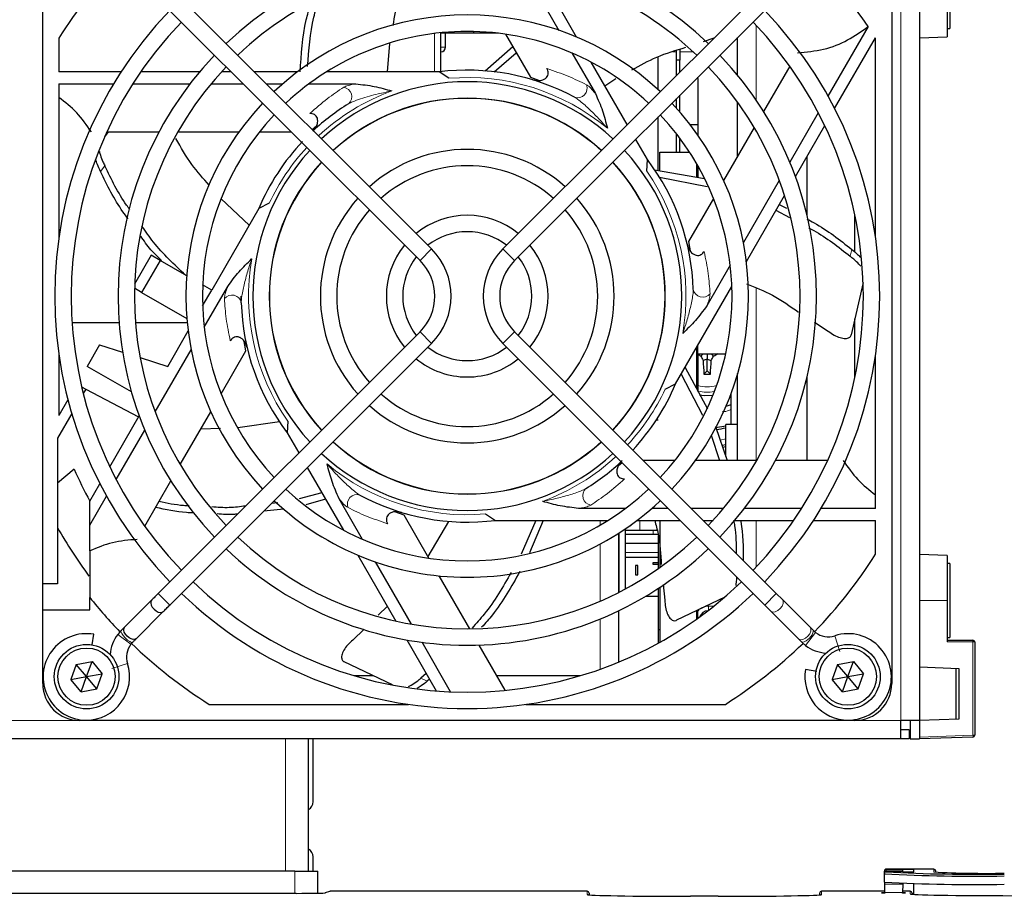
# Model space of a CAD drawing. Header units: millimetres. Extents: x 5 to 418, y 2 to 292.
# Tile 42 of 52: x 84 to 111, y 215 to 239. Entities that reach past the tile are written whole.
import ezdxf

# ---------------------------------------------------------------- set-up
doc = ezdxf.new("R2010")
doc.units = ezdxf.units.MM

msp = doc.modelspace()

# ---------------------------------------------------------------- linework, layer by layer
at = {"color": 7, "linetype": 'Continuous', "lineweight": 18}
for p, q in [((108.2715, 219.7625), (108.2715, 242.7625)), ((104.3477, 238.6051), (104.3477, 236.5794)), ((95.6352, 237.3396), (95.6352, 238.383)), ((95.8102, 238.0125), (95.9352, 238.0125)), ((102.0931, 237.8875), (102.1915, 237.8875)), ((102.6383, 237.8875), (102.279, 237.8875)), ((102.7358, 237.1625), (102.7727, 237.1625)), ((86.7049, 234.7903), (86.5855, 234.6406)), ((102.7727, 234.6625), (102.7352, 234.6625)), ((95.5561, 232.5422), (95.2418, 232.2278)), ((97.4869, 232.5422), (97.8012, 232.2278)), ((106.8966, 232.3433), (106.9392, 232.5299)), ((104.3477, 231.4825), (104.3477, 226.7841)), ((95.5561, 229.9828), (95.2418, 230.2971)), ((97.4869, 229.9828), (97.8012, 230.2971)), ((102.7352, 229.6625), (102.7727, 229.6625)), ((103.8352, 229.1239), (103.8352, 227.7875)), ((103.5227, 227.3986), (103.3702, 227.3614)), ((100.1227, 225.0561), (100.1227, 225.1854)), ((101.1977, 225.1854), (101.1977, 224.9125)), ((104.3477, 225.1854), (104.3477, 223.9198)), ((101.559, 224.9125), (101.559, 224.8125)), ((100.6352, 223.2385), (100.6352, 224.8483)), ((100.1227, 222.9958), (100.1227, 224.5472)), ((100.8102, 224.3125), (101.6977, 224.3125)), ((88.4629, 222.8896), (88.1486, 223.2039)), ((103.4327, 223.0759), (103.4327, 223.0527)), ((104.58, 222.8896), (104.8944, 223.2039)), ((109.5215, 223.0125), (108.7715, 223.0125)), ((103.2002, 222.8625), (103.0577, 222.8625)), ((103.0577, 222.7511), (103.0577, 222.8625)), ((100.1227, 221.1533), (100.1227, 222.5131)), ((87.0542, 222.0966), (87.4072, 221.8268)), ((105.6876, 221.7955), (105.9572, 222.1482)), ((106.6165, 221.6361), (106.4799, 222.0585)), ((110.2232, 221.8898), (109.5215, 221.8898)), ((110.2232, 219.3631), (110.2232, 221.8898)), ((110.2232, 221.8898), (110.2715, 221.8898)), ((86.8947, 221.1674), (87.3175, 221.304)), ((95.2665, 220.907), (95.439, 220.8239)), ((86.0215, 219.7625), (82.5215, 219.7625)), ((108.2715, 219.7625), (107.0215, 219.7625)), ((108.7715, 219.3124), (110.2232, 219.3631)), ((110.2232, 219.3631), (110.2715, 219.3631)), ((91.5965, 215.6794), (91.5965, 219.2625)), ((91.8465, 215.0777), (91.8465, 215.6794)), ((107.8715, 215.7322), (107.8715, 215.7151)), ((108.3263, 215.7151), (107.8715, 215.7151)), ((107.8715, 215.7151), (107.8715, 215.6681)), ((107.8715, 215.6681), (107.8715, 215.6567)), ((109.1628, 215.6567), (109.1628, 215.7322)), ((109.2128, 215.6831), (109.2128, 215.6491)), ((108.3203, 215.3273), (107.8215, 215.3273)), ((92.8077, 215.1322), (92.6837, 215.0909)), ((99.7715, 215.0458), (99.7715, 215.1322)), ((106.1215, 215.1322), (106.1215, 215.0458)), ((108.3162, 215.1017), (107.8215, 215.1017)), ((108.5215, 215.0633), (108.5215, 215.1322))]:
    msp.add_line(p, q, dxfattribs=at)
at = {"color": 7, "linetype": 'Continuous', "lineweight": 25}
for p, q in [((108.7715, 242.7625), (108.7715, 219.7625)), ((85.0215, 223.4625), (85.0215, 241.7625)), ((108.0215, 241.7625), (108.0215, 220.7625)), ((109.5965, 240.5125), (109.5965, 238.5125)), ((98.0309, 240.1522), (99.0041, 238.4667)), ((99.4859, 238.2822), (98.4537, 240.07)), ((95.5561, 232.5422), (88.4629, 239.6353)), ((104.58, 239.6353), (97.4869, 232.5422)), ((88.1486, 239.321), (95.2418, 232.2278)), ((97.8012, 232.2278), (104.8944, 239.321)), ((109.5215, 239.5125), (109.5215, 238.2887)), ((107.3808, 238.5671), (106.294, 236.6848)), ((109.5215, 238.5125), (109.5965, 238.5125)), ((85.459, 238.2556), (85.459, 237.3396)), ((95.8102, 237.346), (95.8102, 238.4026)), ((96.6977, 238.3875), (95.8102, 238.3875)), ((95.9352, 238.0125), (95.9352, 238.3875)), ((96.6977, 238.3875), (96.6977, 238.4358)), ((97.3713, 238.3875), (96.6977, 238.3875)), ((97.5607, 238.3623), (98.2346, 237.1951)), ((102.9257, 238.1683), (103.2084, 238.2637)), ((103.8477, 237.2496), (103.8477, 238.2744)), ((106.4741, 236.3467), (107.5799, 238.262)), ((107.584, 238.2556), (107.5799, 238.262)), ((107.584, 232.8512), (107.584, 238.2556)), ((108.7715, 238.2625), (109.5215, 238.2887)), ((94.36, 237.3396), (94.4225, 238.1093)), ((97.0067, 237.3682), (97.7543, 238.0271)), ((102.279, 237.9502), (102.279, 237.6625)), ((97.2487, 237.3441), (97.8513, 237.8591)), ((99.3581, 237.8535), (99.994, 236.7521)), ((101.6977, 236.8545), (101.6977, 237.7541)), ((102.1915, 237.6625), (102.1915, 237.9207)), ((100.8552, 235.9105), (99.8767, 237.6052)), ((102.279, 237.6625), (102.1915, 237.6625)), ((102.1915, 237.2468), (102.1915, 237.6625)), ((102.279, 237.3343), (102.279, 237.6625)), ((105.258, 237.4946), (104.5501, 236.2686)), ((87.1422, 237.3396), (85.459, 237.3396)), ((89.2697, 237.3396), (87.6765, 237.3396)), ((90.1301, 237.3396), (89.86, 237.3396)), ((91.9244, 237.3396), (90.7587, 237.3396)), ((95.7569, 237.3396), (92.7062, 237.3396)), ((96.0227, 237.1664), (95.7569, 237.3396)), ((98.2346, 237.1951), (98.4517, 237.1173)), ((100.2495, 236.9596), (100.5463, 237.1593)), ((102.7727, 237.1625), (102.7727, 237.1994)), ((102.7727, 237.1625), (102.7727, 235.9125)), ((85.459, 237.0146), (86.9394, 237.0146)), ((85.459, 237.0146), (85.459, 232.8512)), ((87.4618, 237.0146), (89.0093, 237.0146)), ((89.5774, 237.0146), (90.4551, 237.0146)), ((91.0837, 237.0146), (91.5237, 237.0146)), ((92.2318, 237.0146), (93.5035, 237.0146)), ((102.1915, 236.3532), (102.1915, 236.6182)), ((102.279, 236.254), (102.279, 236.7057)), ((103.8477, 235.052), (103.8477, 236.5191)), ((101.6977, 234.6723), (101.6977, 236.1244)), ((106.0328, 236.2324), (105.2591, 234.8922)), ((92.3191, 235.7792), (92.4395, 235.8813)), ((102.5582, 235.9125), (102.7727, 235.9125)), ((102.7727, 235.9125), (102.7727, 235.6198)), ((104.2965, 235.8293), (103.4681, 234.3944)), ((105.4103, 234.5042), (106.2069, 235.8839)), ((86.6989, 235.5847), (86.8007, 235.7124)), ((86.7561, 235.7124), (88.1718, 235.7124)), ((88.679, 235.7124), (90.3358, 235.7124)), ((90.8925, 235.7124), (91.7572, 235.7124)), ((102.1915, 235.1625), (102.1915, 235.6601)), ((102.279, 235.1625), (102.279, 235.5449)), ((101.4021, 234.9632), (101.0853, 235.5119)), ((101.7352, 235.1625), (102.5446, 235.1625)), ((101.7352, 234.6657), (101.7352, 235.1625)), ((105.7227, 235.0453), (105.7227, 233.4663)), ((101.3851, 234.6464), (101.4021, 234.9632)), ((102.7352, 234.8509), (102.7352, 234.4886)), ((102.7727, 234.7852), (102.7727, 234.6625)), ((101.5977, 234.69), (102.9449, 234.4515)), ((101.7298, 234.4857), (103.0249, 234.2362)), ((102.7727, 234.6625), (102.7727, 234.482)), ((103.4599, 234.4125), (103.4785, 234.4125)), ((104.975, 234.4001), (104.0018, 232.7146)), ((104.083, 232.2051), (105.1151, 233.9929)), ((90.6129, 233.1827), (89.8525, 233.8971)), ((91.1591, 233.7825), (90.8763, 233.6388)), ((103.1898, 233.9124), (102.5159, 232.7451)), ((104.9749, 233.7501), (105.175, 233.6439)), ((90.8763, 233.6388), (89.5981, 231.425)), ((104.8845, 233.5935), (105.2484, 233.3978)), ((107.0215, 232.4591), (107.0215, 233.4795)), ((102.5159, 232.7451), (102.5625, 232.4882)), ((87.9628, 232.3691), (87.5103, 231.5853)), ((88.2009, 232.2316), (87.9628, 232.3691)), ((88.2009, 232.2316), (87.7009, 231.3656)), ((88.9216, 231.8155), (88.2009, 232.2316)), ((103.6478, 232.1014), (103.0119, 231)), ((89.5981, 231.425), (89.3525, 231.5668)), ((107.2467, 231.6301), (106.9242, 230.217)), ((87.7009, 231.3656), (87.5071, 231.4775)), ((87.7009, 231.3656), (88.9255, 230.6586)), ((89.3509, 230.9968), (89.5981, 231.425)), ((89.3952, 230.4235), (90.0311, 231.5249)), ((102.1667, 228.8861), (103.6921, 231.5281)), ((90.3991, 231.0845), (90.3965, 231.2625)), ((87.0878, 230.5375), (85.8145, 230.5375)), ((88.9361, 230.5375), (87.5337, 230.5375)), ((105.9256, 230.5536), (106.3004, 230.3121)), ((107.0215, 229.0455), (107.0215, 230.6434)), ((95.2418, 230.2971), (88.1486, 223.2039)), ((88.4054, 229.3591), (88.96, 230.3198)), ((104.8944, 223.2039), (97.8012, 230.2971)), ((86.5623, 229.9433), (86.2249, 229.3591)), ((86.5623, 229.9433), (87.1822, 229.7468)), ((88.4629, 222.8896), (95.5561, 229.9828)), ((90.5271, 229.7798), (90.4805, 230.0368)), ((97.4869, 229.9828), (104.58, 222.8896)), ((85.459, 229.6737), (85.459, 228.0324)), ((88.068, 228.1248), (89.0411, 229.8103)), ((89.8532, 228.6126), (90.5271, 229.7798)), ((102.7352, 229.8708), (102.7352, 228.752)), ((102.7727, 229.7), (102.7727, 229.9358)), ((102.7727, 229.7), (103.5248, 229.7)), ((102.7727, 229.7), (102.7727, 229.6625)), ((102.909, 229.7), (102.8471, 229.6381)), ((103.0215, 229.7), (103.0215, 229.5503)), ((103.134, 229.7), (103.1959, 229.6381)), ((107.584, 225.5104), (107.584, 229.6737)), ((87.6599, 229.5954), (88.4054, 229.3591)), ((102.7727, 229.6625), (102.7727, 228.6655)), ((103.0215, 229.5503), (102.9141, 229.5223)), ((103.0215, 229.5503), (103.1288, 229.5223)), ((103.0215, 229.2375), (103.0215, 229.5503)), ((87.4228, 228.6675), (86.2249, 229.3591)), ((102.317, 229.1464), (102.8976, 228.0388)), ((102.422, 229.3282), (103.0297, 228.2105)), ((103.0215, 229.2375), (102.9334, 229.1494)), ((103.0215, 229.2375), (103.1096, 229.1494)), ((103.8477, 226.8125), (103.8477, 229.1671)), ((101.8839, 228.7424), (102.1667, 228.8861)), ((105.7227, 229.0586), (105.7227, 226.8125)), ((86.0748, 228.8066), (86.1886, 228.7461)), ((86.1886, 228.7461), (86.119, 228.6256)), ((86.1886, 228.7461), (87.614, 227.9883)), ((85.7036, 228.4561), (85.459, 228.0324)), ((103.6602, 228.5974), (103.6602, 227.7875)), ((85.8068, 228.0848), (85.4215, 227.4175)), ((88.7465, 226.6957), (89.5749, 228.1305)), ((103.6602, 228.3183), (103.5287, 228.2687)), ((86.8361, 226.641), (87.6327, 228.0207)), ((91.4324, 227.8541), (90.3044, 227.6912)), ((91.6579, 227.8786), (91.6409, 227.5618)), ((101.6492, 227.9125), (101.6977, 227.9125)), ((87.0102, 226.2926), (87.7839, 227.6327)), ((89.8392, 227.6737), (89.3032, 227.6599)), ((91.6409, 227.5618), (91.9577, 227.013)), ((103.2432, 227.7295), (103.5595, 226.8125)), ((103.2442, 227.6992), (103.5227, 227.7474)), ((103.8477, 227.7875), (103.5227, 227.7875)), ((103.5227, 226.9147), (103.5227, 227.7875)), ((85.4215, 227.4175), (85.4215, 223.4625)), ((103.1294, 227.4967), (103.3577, 226.8125)), ((103.4334, 227.1694), (103.5227, 227.1848)), ((100.7227, 226.7448), (100.6227, 226.66)), ((102.1505, 226.8125), (101.2857, 226.8125)), ((104.364, 226.8125), (102.7072, 226.8125)), ((106.2869, 226.8125), (104.8712, 226.8125)), ((85.8703, 226.575), (85.4215, 226.1901)), ((92.1878, 226.6145), (93.1662, 224.9197)), ((87.785, 225.0303), (88.4929, 226.2564)), ((86.2965, 225.7064), (86.5689, 226.1783)), ((86.2965, 225.0564), (86.749, 225.8402)), ((86.2965, 225.0564), (86.2965, 225.7064)), ((92.5839, 225.9285), (91.9704, 225.7663)), ((92.681, 225.7602), (92.1465, 225.6102)), ((93.6849, 224.6715), (93.049, 225.7728)), ((91.5487, 225.4919), (91.0066, 225.4333)), ((91.3911, 225.6593), (91.2154, 225.6421)), ((94.8083, 225.3299), (94.5625, 225.418)), ((100.8112, 225.5104), (99.5394, 225.5104)), ((101.9593, 225.5104), (101.5193, 225.5104)), ((103.4655, 225.5104), (102.5879, 225.5104)), ((105.5812, 225.5104), (104.0337, 225.5104)), ((107.584, 225.5104), (106.1036, 225.5104)), ((95.4822, 224.1626), (94.8083, 225.3299)), ((96.0133, 225.1586), (95.4563, 224.2075)), ((97.0202, 225.3585), (97.2861, 225.1854)), ((97.2861, 225.1854), (100.3368, 225.1854)), ((98.3808, 225.1854), (97.9791, 224.2732)), ((98.5792, 225.1854), (98.2095, 224.31)), ((101.1186, 225.1854), (102.2843, 225.1854)), ((101.7352, 225.1854), (101.7352, 223.9056)), ((102.9129, 225.1854), (103.183, 225.1854)), ((103.7733, 225.1854), (105.3665, 225.1854)), ((105.9008, 225.1854), (107.584, 225.1854)), ((107.584, 224.2693), (107.584, 225.1854)), ((86.2965, 224.36), (86.2965, 225.0564)), ((100.8102, 223.3307), (100.8102, 224.964)), ((101.1977, 224.9125), (100.8102, 224.9125)), ((100.9162, 225.0375), (100.9477, 225.0375)), ((100.9477, 225.0598), (100.9477, 225.0375)), ((101.6977, 224.9125), (101.1977, 224.9125)), ((100.6227, 224.8403), (100.6227, 223.2321)), ((100.8102, 224.8125), (101.559, 224.8125)), ((101.559, 224.8125), (101.6977, 224.8125)), ((101.6977, 224.7792), (101.6977, 223.8792)), ((101.6977, 224.5625), (100.8102, 224.5625)), ((93.5571, 224.2427), (94.5893, 222.4549)), ((100.8102, 224.1875), (101.6977, 224.1875)), ((109.5215, 224.2363), (108.7715, 224.2625)), ((109.5215, 224.2363), (109.5215, 223.0125)), ((95.0121, 222.3727), (94.0389, 224.0582)), ((101.1414, 223.9604), (101.0796, 223.9604)), ((101.0796, 223.9604), (101.0796, 223.7101)), ((101.1414, 223.7101), (101.1414, 223.9604)), ((101.5606, 223.9919), (101.5606, 224.0442)), ((101.5606, 224.0442), (101.6977, 224.0419)), ((101.6977, 223.9895), (101.5606, 223.9919)), ((109.5965, 224.0125), (109.5215, 224.0125)), ((109.5965, 224.0125), (109.5965, 222.0125)), ((96.589, 222.2457), (95.7606, 223.6806)), ((101.0796, 223.7101), (101.1414, 223.7101)), ((85.4215, 223.4625), (85.0215, 223.4625)), ((85.0215, 222.7625), (85.0215, 223.4625)), ((101.6977, 223.3377), (101.6906, 223.3378)), ((101.6977, 223.3425), (101.6977, 223.125)), ((101.7352, 223.3671), (101.7352, 221.8826)), ((101.8322, 223.4517), (101.8755, 223.0245)), ((86.2965, 222.7625), (86.2965, 223.0935)), ((87.9736, 223.0288), (87.2436, 222.2989)), ((101.6977, 223.125), (101.3486, 223.125)), ((101.6977, 223.125), (101.6977, 221.8619)), ((103.496, 223.1064), (102.1901, 222.4775)), ((105.0591, 223.0392), (104.8944, 223.2039)), ((105.8097, 222.2886), (105.0591, 223.0392)), ((109.5215, 223.0125), (109.5215, 221.8898)), ((85.0215, 220.7625), (85.0215, 222.7625)), ((85.0215, 222.7625), (86.2965, 222.7625)), ((94.357, 222.8574), (94.1081, 222.614)), ((102.7352, 222.74), (102.7352, 222.5129)), ((102.7727, 222.5397), (102.7727, 222.7581)), ((104.58, 222.8896), (104.7448, 222.7249)), ((87.5579, 221.9846), (88.2879, 222.7145)), ((100.6227, 222.7361), (100.6227, 221.3456)), ((104.7448, 222.7249), (105.4954, 221.9742)), ((93.7248, 222.2393), (93.419, 221.9402)), ((101.6977, 222.225), (101.7352, 222.225)), ((105.9001, 222.1982), (105.8097, 222.2886)), ((86.3559, 221.8125), (86.4062, 222.0975)), ((87.1429, 222.1982), (87.0541, 222.0967)), ((87.0541, 222.0967), (87.0542, 222.0966)), ((94.8845, 221.9437), (95.6811, 220.5639)), ((105.4954, 221.9742), (105.5858, 221.8839)), ((105.9572, 222.1482), (105.8999, 222.1983)), ((109.5215, 222.0125), (109.5965, 222.0125)), ((109.5215, 221.9398), (110.2215, 221.9398)), ((87.4072, 221.8268), (87.4572, 221.8839)), ((96.0699, 220.5405), (95.2961, 221.8806)), ((97.5504, 220.5804), (96.8426, 221.8064)), ((105.5858, 221.8839), (105.5873, 221.8825)), ((105.5859, 221.8837), (105.6873, 221.795)), ((105.6873, 221.795), (105.6876, 221.7955)), ((110.2715, 221.8898), (110.2715, 219.3631)), ((85.9303, 221.2813), (85.7826, 220.8743)), ((85.9303, 221.2813), (86.3566, 221.357)), ((86.209, 220.95), (85.9303, 221.2813)), ((86.209, 220.95), (86.3566, 221.357)), ((86.3566, 221.357), (86.6353, 221.0257)), ((94.4933, 220.7244), (93.1874, 221.3532)), ((105.9891, 221.0938), (105.6865, 221.1472)), ((106.5553, 221.2813), (106.4076, 220.8743)), ((106.5553, 221.2813), (106.9816, 221.357)), ((106.834, 220.95), (106.5553, 221.2813)), ((106.834, 220.95), (106.9816, 221.357)), ((106.9816, 221.357), (107.2603, 221.0257)), ((108.7715, 221.2125), (109.8379, 221.1752)), ((109.7715, 219.7974), (109.7715, 221.1775)), ((109.8379, 221.1752), (109.8379, 219.7997)), ((85.7826, 220.8743), (86.209, 220.95)), ((86.0614, 220.5429), (85.7826, 220.8743)), ((86.0614, 220.5429), (86.209, 220.95)), ((86.209, 220.95), (86.6353, 221.0257)), ((86.4877, 220.6186), (86.209, 220.95)), ((86.4877, 220.6186), (86.6353, 221.0257)), ((93.9729, 220.975), (93.4666, 220.975)), ((95.4092, 221.0348), (95.2665, 220.907)), ((95.4996, 220.8783), (95.439, 220.8239)), ((99.5764, 220.975), (97.3226, 220.975)), ((106.4076, 220.8743), (106.834, 220.95)), ((106.6864, 220.5429), (106.4076, 220.8743)), ((106.6864, 220.5429), (106.834, 220.95)), ((106.834, 220.95), (107.2603, 221.0257)), ((107.1127, 220.6186), (106.834, 220.95)), ((107.1127, 220.6186), (107.2603, 221.0257)), ((86.0614, 220.5429), (86.4877, 220.6186)), ((106.6864, 220.5429), (107.1127, 220.6186)), ((89.5284, 220.2), (94.9328, 220.2)), ((98.1102, 220.2), (103.5146, 220.2)), ((107.0215, 219.7625), (86.0215, 219.7625)), ((108.2715, 219.2625), (108.2715, 219.7625)), ((108.7715, 219.7625), (108.2715, 219.7625)), ((108.5215, 219.7625), (108.5215, 219.2625)), ((109.8379, 219.7997), (108.7715, 219.7625)), ((108.7715, 219.7625), (108.7715, 219.2625)), ((108.4965, 219.5125), (108.2715, 219.5125)), ((108.4965, 219.5125), (108.4965, 219.2625)), ((110.2232, 219.3132), (108.7715, 219.2625)), ((108.2715, 219.2625), (60.2715, 219.2625)), ((92.2215, 215.6794), (92.2215, 219.2625)), ((92.3465, 217.5625), (92.3465, 219.2625)), ((108.4965, 219.2625), (108.2715, 219.2625)), ((108.5215, 219.2625), (108.7715, 219.2625)), ((92.3465, 215.6794), (92.3465, 216.0625)), ((91.8465, 215.6794), (75.5965, 215.6794)), ((91.8465, 215.6794), (92.4715, 215.6794)), ((92.4715, 215.0821), (92.4715, 215.6794)), ((107.8215, 215.6651), (107.8215, 215.6822)), ((107.8215, 215.6181), (107.8215, 215.6651)), ((107.8215, 215.6067), (107.8215, 215.6181)), ((107.8215, 215.3817), (107.8215, 215.6067)), ((109.1628, 215.7322), (107.8715, 215.7322)), ((108.3263, 215.6681), (107.8715, 215.6681)), ((108.6215, 215.7198), (108.3263, 215.7198)), ((108.3263, 215.7198), (108.3263, 215.7151)), ((108.3263, 215.6681), (108.3263, 215.6633)), ((108.3263, 215.6633), (108.6215, 215.6633)), ((108.6215, 215.6633), (108.6215, 215.7198)), ((109.2134, 215.649), (109.2128, 215.6831)), ((107.8215, 215.3817), (107.8215, 215.3273)), ((107.8215, 215.3273), (107.8215, 215.1017)), ((108.3203, 215.3273), (108.3162, 215.1017)), ((108.6215, 215.0503), (108.6215, 215.3444)), ((91.8848, 215.0777), (75.5582, 215.0777)), ((92.7919, 215.1297), (92.6696, 215.0889)), ((99.7715, 215.1322), (92.8077, 215.1322)), ((99.8215, 215.0822), (99.8215, 215.0366)), ((106.0715, 215.0366), (106.0715, 215.0822)), ((107.8215, 215.1322), (106.1215, 215.1322)), ((107.8215, 215.1017), (107.8215, 215.0821)), ((108.5215, 215.1322), (108.3167, 215.1322)), ((108.5715, 215.0822), (108.5715, 215.0541)), ((103.3215, 214.9969), (102.5715, 214.9969))]:
    msp.add_line(p, q, dxfattribs=at)
at = {"color": 7, "linetype": 'Continuous', "lineweight": 25, "flags": 128}
for points in [[(103.1734, 228.5717), (102.9362, 228.5654), (102.8121, 228.5801)], [(103.5227, 227.2358), (103.4254, 227.2187), (103.4164, 227.2173)], [(101.1082, 225.1775), (101.1184, 225.1815), (101.1273, 225.1854)], [(87.9736, 223.0288), (87.9532, 222.9959), (87.9479, 222.9403), (87.9603, 222.8899), (87.9897, 222.8326), (88.0356, 222.7765), (88.0917, 222.7307), (88.1489, 222.7013), (88.1993, 222.6889), (88.2549, 222.6942), (88.2879, 222.7145), (88.2879, 222.7145)], [(87.5579, 221.9846), (87.525, 221.9642), (87.4694, 221.9589), (87.4189, 221.9713), (87.3617, 222.0008), (87.3056, 222.0466), (87.2598, 222.1027), (87.2304, 222.1599), (87.218, 222.2104), (87.2233, 222.266), (87.2436, 222.2989), (87.2436, 222.2989)], [(92.6698, 215.0889), (92.6739, 215.0899), (92.6837, 215.0909)]]:
    msp.add_lwpolyline(points, dxfattribs=at)
at = {"color": 7, "linetype": 'Continuous', "lineweight": 18, "flags": 128}
for points in [[(104.7448, 222.7249), (104.7481, 222.7218), (104.7971, 222.7008), (104.8622, 222.7074), (104.9333, 222.7406), (104.9996, 222.7953), (105.051, 222.8632), (105.0798, 222.934), (105.0814, 222.9969), (105.0591, 223.0392)], [(105.4954, 221.9742), (105.4987, 221.9711), (105.5478, 221.9501), (105.6128, 221.9567), (105.6839, 221.9899), (105.7502, 222.0447), (105.8016, 222.1126), (105.8304, 222.1834), (105.8321, 222.2463), (105.8097, 222.2886)], [(87.1429, 222.1982), (87.1389, 222.1703), (87.1595, 222.1227), (87.2015, 222.0627), (87.2584, 221.9994), (87.3217, 221.9424), (87.3818, 221.9005), (87.4293, 221.8799), (87.4572, 221.8838)], [(92.7919, 215.1297), (92.798, 215.1313), (92.8077, 215.1322)]]:
    msp.add_lwpolyline(points, dxfattribs=at)
at = {"color": 7, "linetype": 'Continuous', "lineweight": 25}
for centre, radius in [((86.209, 220.95), 0.875), ((86.209, 220.95), 0.775), ((106.834, 220.95), 0.875), ((106.834, 220.95), 0.775)]:
    msp.add_circle(centre, radius, dxfattribs=at)
for centre, radius, start, end in [((96.5215, 231.2625), 9.4615, 46.346, 133.654), ((96.5215, 231.2625), 13.0875, 135.9786, 147.70111), ((96.5215, 231.2625), 13.0875, 33.92737, 44.03788), ((96.5215, 231.2625), 9.017, 90, 133.58764), ((96.5215, 231.2625), 9.017, 46.41236, 90), ((96.5215, 231.2625), 11.176, 136.13948, 223.86052), ((96.5215, 231.2625), 7.62, 46.67136, 133.32864), ((96.5215, 231.2625), 11.176, 316.13948, 43.86052), ((96.5215, 231.2625), 10.7315, 136.18668, 223.81332), ((96.5215, 231.2625), 10.7315, 316.18668, 43.81332), ((96.5215, 231.2625), 7.1755, 90, 133.22507), ((96.5215, 231.2625), 7.1755, 46.77493, 90), ((95.8102, 238.0125), 0.125, 270, 0), ((96.5215, 231.2625), 9.4615, 136.346, 223.654), ((96.5215, 231.2625), 9.4615, 316.346, 43.654), ((96.5215, 231.2625), 9.017, 136.41236, 223.58764), ((96.5215, 231.2625), 9.017, 316.41236, 43.58764), ((96.5215, 231.2625), 6.125, 61.66505, 97.17116), ((96.5215, 231.2625), 5.8103, 47.19218, 132.80782), ((96.5215, 231.2625), 5.3658, 90, 132.62612), ((96.5215, 231.2625), 5.3605, 47.37622, 132.62378), ((96.5215, 231.2625), 5.3658, 47.37388, 90), ((96.5215, 231.2625), 7.62, 136.67136, 223.32864), ((96.5215, 231.2625), 6.125, 121.66505, 132.92053), ((96.5215, 231.2625), 7.62, 316.67136, 43.32864), ((96.5215, 231.2625), 7.1755, 136.77493, 223.22507), ((96.5215, 231.2625), 7.1755, 316.77493, 43.22507), ((96.5215, 231.2625), 6.125, 136.79325, 157.17116), ((96.5215, 231.2625), 5.8102, 137.19218, 222.80782), ((96.5215, 231.2625), 3.9783, 48.20255, 131.79745), ((96.5215, 231.2625), 5.8102, 317.19218, 42.80782), ((96.5215, 231.2625), 5.3657, 137.37388, 222.62612), ((96.5215, 231.2625), 5.3605, 137.37622, 222.62378), ((96.5215, 231.2625), 3.5338, 90, 131.39411), ((96.5215, 231.2625), 3.5338, 48.60589, 90), ((96.5215, 231.2625), 5.3605, 0, 42.62378), ((96.5215, 231.2625), 5.3657, 317.37388, 42.62612), ((96.5215, 231.2625), 6.125, 1.66505, 37.17116), ((96.5215, 231.2625), 3.9783, 138.20255, 221.79745), ((96.5215, 231.2625), 3.9783, 318.20255, 41.79745), ((96.5215, 231.2625), 3.5338, 138.60589, 221.39411), ((96.5215, 231.2625), 2.1907, 50.82263, 129.17737), ((96.5215, 231.2625), 3.5338, 318.60589, 41.39411), ((96.5215, 231.2625), 1.7463, 90, 127.68798), ((96.5215, 231.2625), 1.7463, 52.31202, 90), ((96.5215, 231.2625), 2.1908, 140.82263, 219.17737), ((96.5215, 231.2625), 2.1908, 320.82263, 39.17737), ((94.2764, 231.2625), 1.8098, 315, 45), ((98.7666, 231.2625), 1.8098, 135, 225), ((96.5215, 231.2625), 1.7463, 142.31202, 217.68798), ((94.2764, 231.2625), 1.3653, 315, 45), ((98.7666, 231.2625), 1.3653, 135, 225), ((96.5215, 231.2625), 1.7463, 322.31202, 37.68798), ((96.5215, 231.2625), 6.125, 181.66505, 217.17116), ((96.5215, 231.2625), 5.3605, 317.37622, 0), ((96.5215, 231.2625), 1.7463, 232.31202, 307.68798), ((107.5457, 237.8912), 9.4969, 239.82906, 240.34673), ((98.5036, 237.8803), 9.4843, 299.65298, 300.46143), ((96.5215, 231.2625), 2.1908, 230.82263, 270), ((96.5215, 231.2625), 2.1908, 270, 309.17737), ((111.0893, 234.3304), 9.4843, 209.65298, 210.46143), ((111.8258, 229.7959), 8.9158, 181.75896, 184.15853), ((94.2172, 229.7959), 8.9158, 355.84147, 358.24104), ((94.9537, 234.3304), 9.4843, 329.53857, 330.34702), ((103.0215, 238.8048), 9.6558, 269.47736, 270.52264), ((96.5215, 231.2625), 6.125, 317.07947, 337.17116), ((96.5215, 231.2625), 3.5338, 228.60589, 311.39411), ((96.5215, 231.2625), 3.9783, 228.20255, 270), ((96.5215, 231.2625), 3.9783, 270, 311.79745), ((103.0215, 229.8125), 2.175, 276.55519, 283.32414), ((96.5215, 231.2625), 5.3657, 227.37388, 312.62612), ((96.5215, 231.2625), 5.3605, 227.37622, 312.62378), ((96.5215, 231.2625), 5.8102, 227.19218, 270), ((96.5215, 231.2625), 5.8102, 270, 312.80782), ((96.5215, 231.2625), 6.125, 301.66505, 313.30787), ((96.5215, 231.2625), 11.637, 203.75354, 208.5187), ((96.5215, 231.2625), 7.1755, 226.77493, 313.22507), ((96.5215, 231.2625), 7.62, 226.67136, 270), ((96.5215, 231.2625), 6.125, 241.66505, 277.17116), ((96.5215, 231.2625), 7.62, 270, 313.17423), ((96.5215, 231.2625), 12.75, 209.47293, 216.5025), ((96.5215, 231.2625), 9.017, 226.41236, 313.58764), ((96.5215, 231.2625), 9.4615, 226.346, 270), ((96.5215, 231.2625), 9.4615, 270, 313.654), ((96.5215, 231.2625), 13.0875, 315.97749, 327.70111), ((96.5215, 231.2625), 10.7315, 226.18668, 313.81332), ((96.5215, 231.2625), 13.0875, 218.62209, 224.01819), ((96.5215, 231.2625), 11.176, 226.13948, 270), ((96.5215, 231.2625), 11.176, 270, 313.86052), ((103.0577, 222.4875), 0.25, 94.30796, 159.05481), ((86.2027, 220.9437), 1.1716, 80, 270), ((87.8613, 221.4798), 1.016, 142.6142, 176.14475), ((106.3042, 222.6023), 0.5715, 232.6142, 287.91104), ((106.8402, 220.9437), 1.1716, 270, 107.91104), ((110.2215, 221.8898), 0.05, 0, 90), ((87.8613, 221.4798), 0.5715, 142.6142, 197.91104), ((96.5215, 231.2625), 13.0875, 225.93842, 237.70111), ((96.5215, 231.2625), 13.0875, 302.29889, 314.03176), ((106.3042, 222.6023), 1.016, 232.6142, 266.14475), ((86.2027, 220.9437), 1.1716, 270, 17.91104), ((106.8402, 220.9437), 1.1716, 170, 270), ((86.0215, 220.7625), 1, 180, 270), ((107.0215, 220.7625), 1, 270, 0), ((110.2215, 219.3631), 0.05, 272, 0), ((92.0965, 217.5625), 0.25, 300, 0), ((92.0965, 216.0625), 0.25, 0, 60), ((107.8715, 215.6822), 0.05, 89.99564, 179.99564), ((107.8715, 215.6181), 0.05, 89.99564, 179.99564), ((110.2259, 260.2355), 44.6936, 266.91618, 271.08413), ((110.3046, 263.3644), 47.7697, 267.08044, 270.91987), ((109.1628, 215.6822), 0.05, 1.00446, 90.00426), ((110.5945, 242.9903), 27.3711, 267.00167, 270.99863), ((110.2259, 260.0105), 44.6936, 266.91618, 271.08413), ((92.8077, 215.0822), 0.05, 90, 108.42098), ((99.7715, 215.0822), 0.05, 0.00436, 90.00436), ((106.1215, 215.0822), 0.05, 89.99564, 179.99564), ((108.5215, 215.0822), 0.05, 0.00436, 90.00436)]:
    msp.add_arc(centre, radius, start, end, dxfattribs=at)
at = {"color": 7, "linetype": 'Continuous', "lineweight": 18}
for centre, radius, start, end in [((96.5215, 231.2625), 5.925, 50.14622, 94.82871), ((93.1359, 236.6697), 0.2582, 311.26701, 81.3008), ((99.5115, 236.8981), 0.2582, 251.26701, 21.3008), ((96.5215, 231.2625), 5.925, 110.14622, 132.8503), ((96.5215, 231.2625), 5.925, 137.1497, 154.82871), ((96.5215, 231.2625), 5.925, 350.14622, 34.82871), ((96.5215, 231.2625), 5.925, 170.14622, 214.82871), ((90.1459, 231.0341), 0.2582, 11.26701, 141.3008), ((102.8971, 231.4909), 0.2582, 191.26701, 321.3008), ((96.5215, 231.2625), 5.925, 317.1497, 334.82871), ((103.0215, 229.8125), 1.007, 255.69911, 284.5769), ((103.0215, 229.8125), 1.1525, 257.53576, 279.65156), ((96.5215, 231.2625), 5.925, 290.14622, 312.8503), ((96.5215, 231.2625), 5.925, 230.14622, 274.82871), ((99.9071, 225.8552), 0.2582, 131.26701, 261.3008), ((93.5315, 225.6268), 0.2582, 71.26701, 201.3008), ((105.5156, 222.2664), 0.3904, 280.57886, 349.94787), ((109.8638, 221.9023), 0.3597, 358.01091, 5.98665), ((109.8648, 219.3381), 0.3593, 356.0129, 3.9871), ((107.8715, 215.6651), 0.05, 89.99564, 179.99564), ((107.8715, 215.6067), 0.05, 89.99564, 179.99564), ((109.1628, 215.6067), 0.05, 64.09152, 90.00021), ((99.7715, 214.9958), 0.05, 60.54668, 90.00027), ((106.1215, 214.9958), 0.05, 89.99973, 119.45332), ((108.5215, 215.0133), 0.05, 60.54668, 90.00027)]:
    msp.add_arc(centre, radius, start, end, dxfattribs=at)
at = {"color": 7, "linetype": 'Continuous', "lineweight": 25}
for centre, major_axis, ratio, start_param, end_param in [((108.3132, 214.9652), (0.0131, 0.75), 0.0003045, 5.9267904, 6.2657373), ((108.3084, 214.6421), (0.0131, 0.75), 0.0003045, 0.3307664, 0.4188843), ((91.8848, 215.0916), (0.8, 0), 0.0174551, 4.712389, 6.2308254), ((102.5715, 215.0458), (2.8, 0), 0.0174551, 3.1415927, 4.712389), ((103.3215, 215.0458), (2.8, 0), 0.0174551, 4.712389, 6.2831853), ((108.0715, 215.0916), (0.325, 0), 0.0174551, 2.3561285, 3.9270568), ((108.0715, 215.0916), (0.325, 0), 0.0174551, 5.5567562, 6.9969674), ((108.328, 215.7868), (0.0131, 0.75), 0.0003045, 3.490999, 3.560477), ((111.3215, 215.0633), (2.8, 0), 0.0174551, 3.1415927, 4.712389)]:
    msp.add_ellipse(centre, major_axis=major_axis, ratio=ratio, start_param=start_param, end_param=end_param, dxfattribs=at)
for points, knots in [([(94.5138, 238.5965), (94.5541, 238.8384), (94.6425, 239.3703), (94.8468, 239.8697), (94.9581, 240.1419)], [0, 0, 0, 0, 0.4548775, 1, 1, 1, 1]), ([(92.1969, 237.4832), (92.2306, 237.9348), (92.2761, 238.5448), (92.449, 239.1293), (92.4939, 239.2811)], [0, 0, 0, 0, 0.74027999, 1, 1, 1, 1]), ([(91.9957, 237.3396), (92.0247, 237.8145), (92.0626, 238.4352), (92.2341, 239.0302), (92.2744, 239.1699)], [0, 0, 0, 0, 0.76511655, 1, 1, 1, 1]), ([(105.4664, 237.8557), (105.7079, 237.8794), (106.1969, 237.9275), (106.8354, 238.1781), (107.2013, 238.4391), (107.3808, 238.5671)], [0, 0, 0, 0, 0.3319611, 0.6722213, 1, 1, 1, 1]), ([(100.9844, 237.3949), (101.2049, 237.5182), (101.6689, 237.7776), (102.1791, 237.9279), (102.4469, 238.0068)], [0, 0, 0, 0, 0.4750291, 1, 1, 1, 1]), ([(98.3003, 237.1235), (98.3536, 237.1123), (98.4431, 237.0936), (98.5617, 237.1169), (98.6391, 237.1588), (98.689, 237.2135), (98.7136, 237.2759), (98.7146, 237.3414), (98.7, 237.3921), (98.6851, 237.4198), (98.6805, 237.4285)], [0, 0, 0, 0, 0.2506265, 0.4208346, 0.5496851, 0.6539629, 0.7586856, 0.8538633, 0.9541333, 1, 1, 1, 1]), ([(93.5035, 237.0146), (93.6712, 236.9965), (94.0003, 236.961), (94.3203, 236.8676), (94.4789, 236.8255), (94.4808, 236.825)], [0, 0, 0, 0, 0.5062618, 0.9940294, 1, 1, 1, 1]), ([(86.3391, 235.7124), (86.2122, 235.8949), (85.9556, 236.2637), (85.6257, 236.5185), (85.459, 236.6473)], [0, 0, 0, 0, 0.4948242, 1, 1, 1, 1]), ([(99.994, 236.7521), (100.0621, 236.5979), (100.196, 236.2952), (100.2751, 235.9713), (100.3179, 235.8129), (100.3184, 235.811)], [0, 0, 0, 0, 0.5062618, 0.9940294, 1, 1, 1, 1]), ([(92.3351, 235.7335), (92.3714, 235.774), (92.4324, 235.8422), (92.4715, 235.9566), (92.474, 236.0446), (92.4515, 236.1151), (92.4098, 236.1676), (92.3535, 236.2012), (92.3023, 236.2139), (92.2709, 236.2149), (92.261, 236.2152)], [0, 0, 0, 0, 0.2506265, 0.4208346, 0.5496851, 0.6539629, 0.7586856, 0.8538633, 0.9541333, 1, 1, 1, 1]), ([(89.5338, 234.2679), (89.3702, 234.4493), (89.0206, 234.837), (88.7655, 235.2927), (88.6298, 235.5352)], [0, 0, 0, 0, 0.46789, 1, 1, 1, 1]), ([(86.5553, 235.1792), (86.5639, 235.1487), (86.5867, 235.0675), (86.6411, 234.9285), (86.6874, 234.8282), (86.7049, 234.7903)], [0, 0, 0, 0, 0.2726628, 0.7256299, 1, 1, 1, 1]), ([(86.5855, 234.6406), (86.5556, 234.7059), (86.5031, 234.8204), (86.4698, 234.9215), (86.4554, 234.9649)], [0, 0, 0, 0, 0.5695942, 1, 1, 1, 1]), ([(87.3825, 233.6066), (87.352, 233.648), (87.0818, 234.0143), (86.8821, 234.4255), (86.7049, 234.7903)], [0, 0, 0, 0, 0.1129252, 1, 1, 1, 1]), ([(87.3343, 233.3574), (87.2864, 233.4212), (86.9884, 233.8178), (86.7694, 234.2652), (86.5855, 234.6406)], [0, 0, 0, 0, 0.1608137, 1, 1, 1, 1]), ([(88.8896, 231.834), (88.5838, 232.1191), (88.1483, 232.525), (87.8096, 233.0124), (87.7088, 233.1575)], [0, 0, 0, 0, 0.7022957, 1, 1, 1, 1]), ([(105.7227, 233.3533), (105.7886, 233.3191), (106.224, 233.0934), (106.6108, 232.7886), (106.9392, 232.5299)], [0, 0, 0, 0, 0.15116037, 1, 1, 1, 1]), ([(88.2391, 232.2288), (88.1389, 232.3232), (87.927, 232.5227), (87.7636, 232.7637), (87.6775, 232.8907)], [0, 0, 0, 0, 0.4729388, 1, 1, 1, 1]), ([(105.7719, 233.1161), (105.8176, 233.0919), (106.2201, 232.879), (106.5787, 232.595), (106.8966, 232.3433)], [0, 0, 0, 0, 0.1133802, 1, 1, 1, 1]), ([(102.4867, 232.6525), (102.5037, 232.6007), (102.5322, 232.5138), (102.6117, 232.4228), (102.6867, 232.3767), (102.759, 232.3608), (102.8253, 232.3707), (102.8826, 232.4027), (102.9192, 232.4407), (102.9357, 232.4674), (102.9409, 232.4758)], [0, 0, 0, 0, 0.2506265, 0.4208346, 0.5496851, 0.6539629, 0.7586856, 0.8538633, 0.9541333, 1, 1, 1, 1]), ([(107.1874, 232.0718), (107.1703, 232.091), (107.1183, 232.1499), (107.014, 232.2465), (106.9288, 232.3168), (106.8966, 232.3433)], [0, 0, 0, 0, 0.2322548, 0.710387, 1, 1, 1, 1]), ([(106.9392, 232.5299), (106.9947, 232.4841), (107.0844, 232.4099), (107.1528, 232.3394), (107.1789, 232.3124)], [0, 0, 0, 0, 0.61845653, 1, 1, 1, 1]), ([(90.0311, 231.5249), (90.1305, 231.661), (90.3258, 231.9283), (90.5667, 232.1587), (90.6825, 232.275), (90.6839, 232.2764)], [0, 0, 0, 0, 0.5062618, 0.9940294, 1, 1, 1, 1]), ([(104.0904, 231.6004), (104.327, 231.5038), (104.8255, 231.3002), (105.2667, 230.9911), (105.4985, 230.8286)], [0, 0, 0, 0, 0.47459927, 1, 1, 1, 1]), ([(103.0119, 231), (102.9125, 230.8639), (102.7172, 230.5966), (102.4762, 230.3662), (102.3605, 230.2499), (102.3591, 230.2485)], [0, 0, 0, 0, 0.5062618, 0.9940294, 1, 1, 1, 1]), ([(106.3004, 230.3121), (106.3534, 230.2749), (106.4594, 230.2004), (106.6252, 230.1323), (106.7706, 230.1075), (106.8736, 230.132), (106.9141, 230.1796), (106.9227, 230.2117), (106.9242, 230.217)], [0, 0, 0, 0, 0.2017149, 0.4033333, 0.6062759, 0.8012788, 0.9668537, 1, 1, 1, 1]), ([(90.5563, 229.8725), (90.5393, 229.9242), (90.5108, 230.0111), (90.4313, 230.1021), (90.3563, 230.1483), (90.284, 230.1641), (90.2177, 230.1542), (90.1604, 230.1222), (90.1238, 230.0843), (90.1072, 230.0576), (90.102, 230.0492)], [0, 0, 0, 0, 0.25062654, 0.4208346, 0.54968508, 0.65396291, 0.75868563, 0.85386328, 0.9541333, 1, 1, 1, 1]), ([(100.7079, 226.7915), (100.6715, 226.7509), (100.6106, 226.6827), (100.5715, 226.5684), (100.569, 226.4804), (100.5915, 226.4098), (100.6332, 226.3573), (100.6895, 226.3237), (100.7407, 226.311), (100.7721, 226.31), (100.782, 226.3097)], [0, 0, 0, 0, 0.2506265, 0.4208346, 0.5496851, 0.6539629, 0.7586856, 0.8538633, 0.9541333, 1, 1, 1, 1]), ([(106.7039, 226.8125), (106.8308, 226.6301), (107.0874, 226.2613), (107.4173, 226.0064), (107.584, 225.8777)], [0, 0, 0, 0, 0.4948242, 1, 1, 1, 1]), ([(93.049, 225.7728), (92.9808, 225.927), (92.847, 226.2297), (92.7679, 226.5536), (92.7251, 226.712), (92.7246, 226.7139)], [0, 0, 0, 0, 0.5062618, 0.9940294, 1, 1, 1, 1]), ([(88.9852, 225.5791), (88.9356, 225.5807), (88.6609, 225.59), (88.3914, 225.6494), (88.1705, 225.6981)], [0, 0, 0, 0, 0.18030959, 1, 1, 1, 1]), ([(99.5394, 225.5104), (99.3718, 225.5284), (99.0427, 225.5639), (98.7227, 225.6574), (98.5641, 225.6995), (98.5622, 225.7)], [0, 0, 0, 0, 0.5062618, 0.9940294, 1, 1, 1, 1]), ([(89.1103, 225.3876), (89.0456, 225.3893), (88.697, 225.3989), (88.355, 225.474), (88.0765, 225.5352)], [0, 0, 0, 0, 0.1854907, 1, 1, 1, 1]), ([(90.5186, 225.5738), (90.3705, 225.5542), (90.0646, 225.5136), (89.757, 225.5387), (89.5983, 225.5516)], [0, 0, 0, 0, 0.484168, 1, 1, 1, 1]), ([(94.7427, 225.4015), (94.6894, 225.4126), (94.5999, 225.4314), (94.4813, 225.408), (94.4038, 225.3662), (94.354, 225.3115), (94.3294, 225.2491), (94.3284, 225.1835), (94.343, 225.1328), (94.3579, 225.1051), (94.3625, 225.0964)], [0, 0, 0, 0, 0.2506265, 0.4208346, 0.5496851, 0.6539629, 0.7586856, 0.8538633, 0.9541333, 1, 1, 1, 1]), ([(90.3018, 225.357), (90.2654, 225.3526), (90.0819, 225.33), (89.8969, 225.3481), (89.7486, 225.3626)], [0, 0, 0, 0, 0.1978848, 1, 1, 1, 1]), ([(101.5995, 225.1854), (101.634, 225.0625), (101.7435, 224.6723), (101.7639, 224.2663), (101.7779, 223.9882)], [0, 0, 0, 0, 0.3149134, 1, 1, 1, 1]), ([(103.7384, 225.1854), (103.7481, 225.1348), (103.8048, 224.8402), (103.8069, 224.5391), (103.8086, 224.2897)], [0, 0, 0, 0, 0.1715638, 1, 1, 1, 1]), ([(103.9281, 225.1854), (103.93, 225.1748), (103.9974, 224.8192), (103.9968, 224.4552), (103.9963, 224.102)], [0, 0, 0, 0, 0.029624, 1, 1, 1, 1]), ([(87.5765, 224.6692), (87.3493, 224.6497), (86.8898, 224.6102), (86.4957, 224.444), (86.2965, 224.36)], [0, 0, 0, 0, 0.4945619, 1, 1, 1, 1]), ([(86.2965, 224.36), (86.2965, 224.2477), (86.2965, 223.8891), (86.2965, 223.4682), (86.2965, 223.1617), (86.2965, 223.0935)], [0, 0, 0, 0, 0.2618871, 0.8357728, 1, 1, 1, 1]), ([(97.7117, 223.7706), (97.4872, 223.3823), (97.1779, 222.8474), (96.7639, 222.3916), (96.6504, 222.2667)], [0, 0, 0, 0, 0.7258033, 1, 1, 1, 1]), ([(97.9446, 223.7956), (97.7176, 223.3902), (97.418, 222.8549), (97.0107, 222.3997), (96.9119, 222.2894)], [0, 0, 0, 0, 0.7575678, 1, 1, 1, 1]), ([(103.8037, 223.4242), (103.8085, 223.4505), (103.8199, 223.5129), (103.8248, 223.5946), (103.8277, 223.6419)], [0, 0, 0, 0, 0.4217535, 1, 1, 1, 1]), ([(88.1486, 223.2039), (88.1173, 223.1726), (88.0538, 223.109), (88.0006, 223.0558), (87.9736, 223.0288)], [0, 0, 0, 0, 0.4927373, 1, 1, 1, 1]), ([(101.8755, 223.0245), (101.8795, 222.9598), (101.8873, 222.8305), (101.9375, 222.6585), (102.0087, 222.5293), (102.0921, 222.464), (102.1546, 222.462), (102.185, 222.4753), (102.1901, 222.4775)], [0, 0, 0, 0, 0.2017149, 0.4033333, 0.6062759, 0.8012788, 0.9668537, 1, 1, 1, 1]), ([(88.2879, 222.7145), (88.3149, 222.7415), (88.3681, 222.7947), (88.4316, 222.8583), (88.4629, 222.8896)], [0, 0, 0, 0, 0.5072627, 1, 1, 1, 1]), ([(87.2436, 222.2989), (87.2278, 222.283), (87.1968, 222.2521), (87.1606, 222.2159), (87.1429, 222.1982)], [0, 0, 0, 0, 0.512028, 1, 1, 1, 1]), ([(87.4572, 221.8839), (87.4749, 221.9016), (87.5111, 221.9377), (87.5421, 221.9687), (87.5579, 221.9846)], [0, 0, 0, 0, 0.487972, 1, 1, 1, 1]), ([(93.419, 221.9402), (93.3709, 221.8968), (93.2747, 221.8101), (93.1714, 221.6636), (93.1149, 221.5273), (93.1158, 221.4214), (93.1532, 221.3714), (93.1826, 221.3558), (93.1874, 221.3532)], [0, 0, 0, 0, 0.2017149, 0.4033333, 0.6062759, 0.8012788, 0.9668537, 1, 1, 1, 1]), ([(94.9297, 220.6797), (94.9546, 220.6933), (95.0259, 220.7322), (95.146, 220.814), (95.2335, 220.8815), (95.2665, 220.907)], [0, 0, 0, 0, 0.2510253, 0.7174677, 1, 1, 1, 1]), ([(95.439, 220.8239), (95.382, 220.7801), (95.2861, 220.7065), (95.1988, 220.6536), (95.1634, 220.6322)], [0, 0, 0, 0, 0.5946184, 1, 1, 1, 1])]:
    msp.add_open_spline(points, degree=3, knots=knots, dxfattribs=at)
at = {"color": 7, "linetype": 'Continuous', "lineweight": 18}
for points, knots in [([(98.6805, 237.4285), (98.8786, 237.3619), (99.2771, 237.2278), (99.5931, 237.0708), (99.752, 236.9919)], [0, 0, 0, 0, 0.4971783, 1, 1, 1, 1]), ([(92.261, 236.2152), (92.4178, 236.3535), (92.7332, 236.6315), (93.0271, 236.8267), (93.1749, 236.9249)], [0, 0, 0, 0, 0.49717833, 1, 1, 1, 1]), ([(93.1749, 236.9249), (93.2113, 236.9418), (93.2962, 236.9813), (93.4282, 237.0025), (93.5035, 237.0146)], [0, 0, 0, 0, 0.4287988, 1, 1, 1, 1]), ([(99.752, 236.9919), (99.7717, 236.9793), (99.8269, 236.9438), (99.9112, 236.8544), (99.9724, 236.7788), (99.994, 236.7521)], [0, 0, 0, 0, 0.2630424, 0.739903, 1, 1, 1, 1]), ([(94.4808, 236.825), (94.3567, 236.7995), (94.0694, 236.7405), (93.7116, 236.64), (93.4394, 236.5452), (93.3412, 236.4939), (93.3062, 236.4756)], [0, 0, 0, 0, 0.3022009, 0.6991264, 0.8926778, 1, 1, 1, 1]), ([(100.3184, 235.811), (100.2615, 235.8756), (100.1194, 236.0367), (99.8847, 236.279), (99.6622, 236.4834), (99.5082, 236.6057), (99.4481, 236.6419), (99.4286, 236.6536)], [0, 0, 0, 0, 0.2055025, 0.5124516, 0.8047893, 0.9365689, 1, 1, 1, 1]), ([(102.9409, 232.4758), (102.9823, 232.2709), (103.0654, 231.8587), (103.0875, 231.5065), (103.0986, 231.3295)], [0, 0, 0, 0, 0.4971783, 1, 1, 1, 1]), ([(90.6839, 232.2764), (90.6564, 232.1948), (90.5879, 231.9912), (90.4954, 231.6669), (90.4297, 231.3719), (90.4008, 231.1775), (90.3995, 231.1073), (90.3991, 231.0845)], [0, 0, 0, 0, 0.2055025, 0.5124516, 0.8047893, 0.9365689, 1, 1, 1, 1]), ([(89.9444, 231.1955), (89.9455, 231.2188), (89.9486, 231.2844), (89.9839, 231.4021), (90.0188, 231.4929), (90.0311, 231.5249)], [0, 0, 0, 0, 0.26304237, 0.73990301, 1, 1, 1, 1]), ([(102.3591, 230.2485), (102.3866, 230.3301), (102.4551, 230.5337), (102.5475, 230.8581), (102.6133, 231.153), (102.6422, 231.3475), (102.6435, 231.4176), (102.6439, 231.4404)], [0, 0, 0, 0, 0.2055025, 0.5124516, 0.8047893, 0.9365689, 1, 1, 1, 1]), ([(103.0986, 231.3295), (103.0975, 231.3061), (103.0944, 231.2405), (103.0591, 231.1228), (103.0242, 231.0321), (103.0119, 231)], [0, 0, 0, 0, 0.2630424, 0.739903, 1, 1, 1, 1]), ([(90.102, 230.0492), (90.0607, 230.2541), (89.9776, 230.6662), (89.9555, 231.0184), (89.9444, 231.1955)], [0, 0, 0, 0, 0.4971783, 1, 1, 1, 1]), ([(103.6602, 228.1893), (103.6477, 228.1821), (103.5765, 228.1413), (103.493, 228.1344), (103.4243, 228.1287)], [0, 0, 0, 0, 0.1766342, 1, 1, 1, 1]), ([(92.7246, 226.7139), (92.7815, 226.6493), (92.9236, 226.4882), (93.1582, 226.246), (93.3808, 226.0415), (93.5347, 225.9193), (93.5949, 225.8831), (93.6144, 225.8713)], [0, 0, 0, 0, 0.2055025, 0.5124516, 0.8047893, 0.9365689, 1, 1, 1, 1]), ([(100.782, 226.3097), (100.6252, 226.1715), (100.3098, 225.8934), (100.0159, 225.6982), (99.8681, 225.6)], [0, 0, 0, 0, 0.4971783, 1, 1, 1, 1]), ([(98.5622, 225.7), (98.6466, 225.717), (98.8572, 225.7594), (99.1843, 225.8416), (99.4726, 225.9321), (99.6555, 226.0043), (99.7169, 226.0382), (99.7368, 226.0493)], [0, 0, 0, 0, 0.2055025, 0.5124516, 0.8047893, 0.9365689, 1, 1, 1, 1]), ([(93.291, 225.533), (93.2713, 225.5456), (93.216, 225.5811), (93.1318, 225.6706), (93.0706, 225.7461), (93.049, 225.7728)], [0, 0, 0, 0, 0.2630424, 0.739903, 1, 1, 1, 1]), ([(94.3625, 225.0964), (94.1644, 225.1631), (93.7659, 225.2972), (93.4499, 225.4541), (93.291, 225.533)], [0, 0, 0, 0, 0.49717833, 1, 1, 1, 1]), ([(99.8681, 225.6), (99.8473, 225.5893), (99.7889, 225.5592), (99.6694, 225.5309), (99.5733, 225.5157), (99.5394, 225.5104)], [0, 0, 0, 0, 0.2630424, 0.739903, 1, 1, 1, 1]), ([(103.0577, 222.8625), (103.0105, 222.8575), (102.9376, 222.8498), (102.8508, 222.8026), (102.8012, 222.7651), (102.7792, 222.7366), (102.7727, 222.7283)], [0, 0, 0, 0, 0.4326329, 0.6678179, 0.9034153, 1, 1, 1, 1])]:
    msp.add_open_spline(points, degree=3, knots=knots, dxfattribs=at)

doc.saveas('drawing.dxf')
